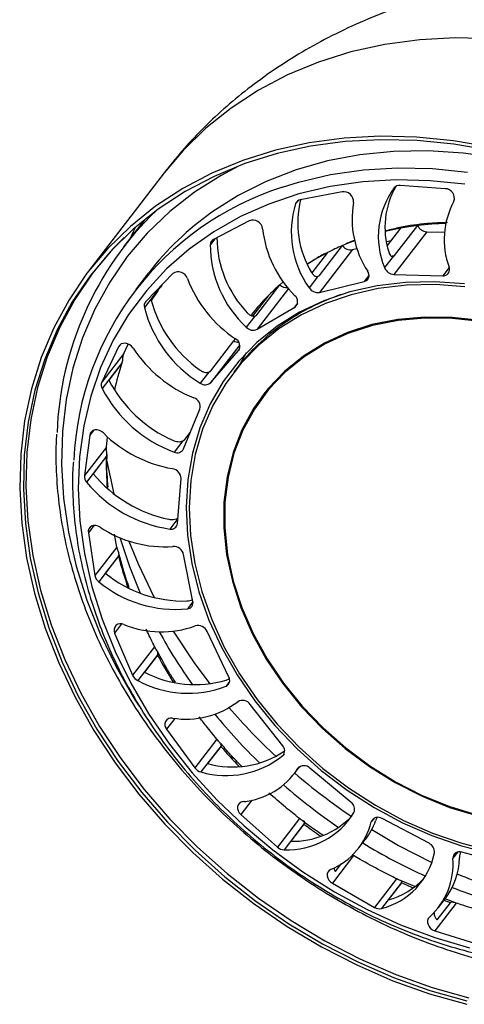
# Model space of a CAD drawing. Header units: millimetres. Extents: x 351 to 1003, y 470 to 672.
# Tile 3 of 18: x 545 to 555, y 470 to 492. Entities that reach past the tile are written whole.
import ezdxf

# ---------------------------------------------------------------- set-up
doc = ezdxf.new("R2010")
doc.units = ezdxf.units.MM

msp = doc.modelspace()

# ---------------------------------------------------------------- linework, layer by layer
at = {"color": 7, "linetype": 'Continuous', "lineweight": 25}
for p, q in [((548.265, 488.959), (546.571, 486.755)), ((552.251, 488.536), (551.314, 488.356)), ((554.562, 488.606), (553.553, 488.676)), ((547.823, 487.91), (547.357, 487.303)), ((550.171, 487.887), (549.37, 487.468)), ((553.558, 487.719), (553.262, 487.334)), ((554.149, 487.64), (553.413, 486.682)), ((553.43, 487.107), (553.946, 487.778)), ((554.149, 487.64), (554.548, 487.629)), ((553.246, 487.422), (553.349, 487.446)), ((551.745, 486.658), (552.26, 487.329)), ((552.484, 487.239), (551.747, 486.28)), ((552.484, 487.239), (552.585, 487.263)), ((551.614, 486.996), (551.479, 486.915)), ((551.924, 487.171), (551.576, 486.717)), ((553.394, 487.083), (553.203, 486.835)), ((547.918, 486.72), (547.623, 486.337)), ((548.463, 486.702), (547.853, 486.072)), ((551.704, 486.632), (551.514, 486.384)), ((551.704, 486.632), (551.717, 486.639)), ((553.413, 486.682), (554.507, 486.65)), ((548.2, 486.43), (547.969, 486.129)), ((550.339, 485.776), (550.855, 486.447)), ((550.942, 486.522), (550.855, 486.447)), ((551.747, 486.28), (552.75, 486.521)), ((550.594, 486.201), (550.247, 485.75)), ((550.346, 485.452), (551.19, 485.95)), ((550.296, 485.748), (550.105, 485.5)), ((549.855, 485.244), (549.825, 485.193)), ((547.244, 485.061), (546.867, 484.265)), ((547.36, 484.907), (547.458, 485.12)), ((549.31, 484.522), (549.825, 485.193)), ((547.36, 484.907), (546.867, 484.265)), ((549.306, 484.254), (549.933, 484.974)), ((550.105, 484.925), (549.951, 484.651)), ((547.325, 484.706), (546.875, 484.121)), ((547.318, 484.694), (547.023, 484.311)), ((547.318, 484.694), (547.325, 484.706)), ((549.901, 484.587), (549.827, 484.491)), ((549.264, 484.491), (549.074, 484.243)), ((550.577, 484.067), (550.503, 483.972)), ((548.698, 482.768), (549.065, 483.662)), ((546.597, 483.078), (546.479, 482.169)), ((546.972, 482.811), (546.995, 483.04)), ((548.727, 482.981), (548.852, 483.144)), ((546.972, 482.811), (546.479, 482.169)), ((548.68, 482.947), (548.489, 482.698)), ((546.976, 482.609), (546.526, 482.023)), ((546.969, 482.597), (546.675, 482.213)), ((546.969, 482.597), (546.976, 482.609)), ((548.562, 481.095), (548.645, 482.102)), ((546.567, 480.887), (546.714, 479.927)), ((547.207, 480.568), (547.151, 480.857)), ((547.207, 480.568), (546.714, 479.927)), ((547.249, 480.375), (546.799, 479.789)), ((547.242, 480.363), (546.947, 479.98)), ((547.242, 480.363), (547.249, 480.375)), ((548.909, 479.349), (548.701, 480.4)), ((547.154, 478.637), (547.558, 477.691)), ((549.714, 477.65), (549.23, 478.673)), ((548.051, 478.333), (547.558, 477.691)), ((548.123, 478.158), (547.673, 477.572)), ((548.117, 478.146), (547.822, 477.763)), ((548.117, 478.146), (548.123, 478.158)), ((550.923, 476.112), (550.196, 477.038)), ((548.32, 476.482), (548.952, 475.615)), ((549.445, 476.257), (548.952, 475.615)), ((549.54, 476.107), (549.09, 475.522)), ((549.534, 476.096), (549.239, 475.713)), ((549.534, 476.096), (549.54, 476.107)), ((551.18, 475.481), (551.301, 475.638)), ((552.453, 474.841), (551.532, 475.607)), ((550.065, 474.861), (550.071, 474.844)), ((550.071, 474.844), (550.087, 474.864)), ((549.984, 474.568), (550.802, 473.839)), ((551.295, 474.481), (550.802, 473.839)), ((554.2, 473.924), (553.149, 474.477)), ((551.404, 474.364), (550.954, 473.778)), ((551.397, 474.353), (551.103, 473.97)), ((551.397, 474.353), (551.404, 474.364)), ((552.629, 473.82), (552.776, 474.012)), ((556.045, 473.422), (554.934, 473.725)), ((552.511, 473.647), (552.034, 473.026)), ((552.102, 473.289), (552.233, 473.459)), ((553.475, 473.127), (552.981, 472.485)), ((553.879, 472.95), (553.563, 473.089)), ((552.034, 473.026), (552.981, 472.485)), ((553.586, 473.046), (553.136, 472.461)), ((553.58, 473.036), (553.285, 472.653)), ((553.58, 473.036), (553.586, 473.046)), ((554.411, 472.483), (554.559, 472.675)), ((554.757, 472.606), (554.542, 472.684)), ((554.806, 472.583), (554.329, 471.961)), ((554.385, 472.206), (554.679, 472.589)), ((554.329, 471.961), (555.342, 471.645))]:
    msp.add_line(p, q, dxfattribs=at)
at = {"color": 8, "linetype": 'Continuous', "lineweight": 25}
for p, q in [((551.258, 488.332), (551.21, 488.271)), ((549.398, 487.482), (549.3, 487.355)), ((554.651, 486.837), (554.507, 486.65)), ((552.855, 486.658), (552.75, 486.521)), ((548.193, 486.422), (547.821, 485.939)), ((551.05, 486.367), (550.346, 485.452)), ((551.25, 486.027), (551.19, 485.95)), ((547.277, 485.104), (547.244, 485.061)), ((549.961, 485.105), (549.306, 484.254)), ((549.943, 484.987), (549.933, 484.974)), ((546.679, 483.184), (546.597, 483.078)), ((546.691, 481.048), (546.567, 480.887)), ((548.571, 481.205), (548.392, 480.972)), ((548.911, 479.339), (548.789, 479.181)), ((547.313, 478.843), (547.154, 478.637)), ((549.731, 477.549), (549.653, 477.447)), ((548.507, 476.725), (548.32, 476.482)), ((550.953, 475.928), (550.924, 475.889)), ((551.277, 475.618), (551.262, 475.599)), ((550.233, 474.892), (549.984, 474.568)), ((552.97, 474.484), (552.905, 474.401)), ((554.844, 473.728), (554.735, 473.586))]:
    msp.add_line(p, q, dxfattribs=at)
at = {"color": 8, "linetype": 'Continuous', "lineweight": 25, "flags": 128}
for points in [[(555.615, 491.968), (554.796, 491.988), (553.993, 491.945), (553.209, 491.84), (552.451, 491.673), (551.723, 491.445), (551.03, 491.158), (550.376, 490.814), (549.765, 490.415), (549.202, 489.963), (548.689, 489.461), (548.265, 488.959)], [(549.931, 489.114), (549.539, 488.905), (548.942, 488.524), (548.39, 488.092), (547.888, 487.61), (547.439, 487.082), (547.046, 486.511), (546.71, 485.902), (546.435, 485.257), (546.221, 484.582), (546.072, 483.88), (545.986, 483.156), (545.966, 482.416), (546.011, 481.662), (546.12, 480.902), (546.294, 480.138), (546.531, 479.377), (546.829, 478.624), (547.187, 477.882), (547.601, 477.158), (547.704, 476.995)], [(550.916, 488.642), (551.272, 488.752), (551.989, 488.921), (552.732, 489.028), (553.496, 489.073), (554.275, 489.055), (555.064, 488.974)], [(547.62, 487.739), (547.571, 487.64), (547.501, 487.491)], [(553.375, 487.1), (553.381, 487.101), (553.43, 487.107)], [(551.691, 486.634), (551.702, 486.639), (551.745, 486.658)], [(546.955, 482.605), (546.97, 482.523), (547.139, 481.763)], [(547.477, 480.702), (547.683, 480.191), (548.043, 479.434)], [(548.469, 478.679), (548.937, 477.968), (549.285, 477.497)], [(552.916, 474.23), (553.515, 473.877), (554.263, 473.491)], [(553.842, 472.918), (553.715, 472.974), (553.58, 473.036)], [(554.679, 472.589), (554.54, 472.639), (554.533, 472.641)]]:
    msp.add_lwpolyline(points, dxfattribs=at)
at = {"color": 7, "linetype": 'Continuous', "lineweight": 25, "flags": 128}
for points in [[(555.585, 489.537), (554.751, 489.681), (553.921, 489.763), (553.102, 489.783), (552.299, 489.74), (551.515, 489.635), (550.757, 489.468), (550.029, 489.24), (549.336, 488.954), (548.682, 488.609), (548.071, 488.21), (547.508, 487.758), (546.995, 487.256), (546.536, 486.708), (546.133, 486.116), (545.791, 485.485), (545.509, 484.818), (545.291, 484.12), (545.138, 483.395), (545.05, 482.648), (545.028, 481.884), (545.073, 481.107), (545.184, 480.322), (545.36, 479.534), (545.601, 478.748), (545.904, 477.97), (546.268, 477.204), (546.691, 476.454), (547.169, 475.726), (547.7, 475.024), (548.281, 474.353), (548.908, 473.717), (549.576, 473.12), (550.282, 472.566), (551.021, 472.058), (551.788, 471.599), (552.579, 471.193), (553.389, 470.841), (554.212, 470.547), (555.044, 470.311)], [(555.584, 489.461), (554.757, 489.604), (553.934, 489.686), (553.121, 489.705), (552.324, 489.663), (551.547, 489.558), (550.795, 489.393), (550.073, 489.167), (549.385, 488.882), (548.736, 488.541), (548.13, 488.145), (547.571, 487.696), (547.062, 487.198), (546.606, 486.654), (546.207, 486.067), (545.867, 485.441), (545.588, 484.779), (545.371, 484.087), (545.219, 483.368), (545.132, 482.627), (545.111, 481.868), (545.155, 481.097), (545.265, 480.318), (545.44, 479.537), (545.679, 478.757), (545.98, 477.985), (546.341, 477.225), (546.76, 476.481), (547.235, 475.759), (547.762, 475.063), (548.338, 474.397), (548.959, 473.766), (549.622, 473.173), (550.323, 472.623), (551.056, 472.119), (551.817, 471.664), (552.602, 471.261), (553.406, 470.912), (554.222, 470.62), (555.047, 470.386)], [(555.756, 489.294), (554.963, 489.405), (554.178, 489.455), (553.406, 489.442), (552.652, 489.366), (551.922, 489.227), (551.22, 489.028), (550.551, 488.769), (549.921, 488.452), (549.334, 488.079)], [(555.003, 488.704), (554.229, 488.784), (553.465, 488.801), (552.717, 488.757), (551.988, 488.652), (551.285, 488.487), (550.613, 488.262), (549.976, 487.979), (549.379, 487.641), (548.826, 487.249), (548.32, 486.806), (547.866, 486.316), (547.466, 485.782), (547.124, 485.207), (546.841, 484.596), (546.62, 483.953), (546.462, 483.283), (546.369, 482.589), (546.341, 481.878), (546.377, 481.153), (546.479, 480.421), (546.645, 479.686), (546.874, 478.953), (547.165, 478.228), (547.515, 477.516), (547.922, 476.821), (548.383, 476.148), (548.895, 475.503), (549.454, 474.89), (550.057, 474.312), (550.699, 473.775), (551.375, 473.281), (552.081, 472.835), (552.813, 472.439), (553.564, 472.096), (554.329, 471.809), (555.104, 471.58)], [(553.558, 487.719), (553.388, 487.685), (553.22, 487.647), (553.219, 487.647)], [(547.367, 487.508), (547.118, 487.253), (546.663, 486.709), (546.264, 486.122), (545.924, 485.497), (545.645, 484.836), (545.429, 484.144), (545.277, 483.426), (545.19, 482.686), (545.169, 481.928), (545.213, 481.158), (545.323, 480.38), (545.498, 479.599), (545.736, 478.82), (546.037, 478.049), (546.398, 477.289), (546.817, 476.546), (547.291, 475.825), (547.817, 475.129), (548.393, 474.464), (549.014, 473.834), (549.676, 473.242), (550.376, 472.693), (551.108, 472.189), (551.869, 471.734), (552.653, 471.331), (553.455, 470.983), (554.271, 470.691), (555.095, 470.458)], [(552.534, 487.438), (552.414, 487.392), (552.26, 487.329)], [(554.998, 486.47), (554.329, 486.518), (553.674, 486.504), (553.037, 486.428), (552.425, 486.289), (551.844, 486.091), (551.3, 485.834), (550.797, 485.521)], [(555.004, 486.407), (554.342, 486.455), (553.693, 486.441), (553.062, 486.365), (552.456, 486.228), (551.881, 486.032), (551.342, 485.777), (550.844, 485.467)], [(555.352, 485.648), (554.722, 485.718), (554.103, 485.727), (553.5, 485.672), (552.921, 485.556), (552.372, 485.379), (551.858, 485.144), (551.386, 484.852)], [(555.353, 485.627), (554.726, 485.697), (554.109, 485.705), (553.508, 485.651), (552.931, 485.535), (552.384, 485.359), (551.872, 485.125), (551.402, 484.834)], [(550.797, 485.521), (550.341, 485.155), (549.936, 484.74), (549.586, 484.279), (549.295, 483.777), (549.064, 483.239), (548.897, 482.671), (548.794, 482.077), (548.758, 481.463), (548.787, 480.835), (548.883, 480.199), (549.044, 479.562), (549.268, 478.93), (549.554, 478.307), (549.898, 477.702), (550.297, 477.118), (550.748, 476.563), (551.246, 476.041), (551.787, 475.558), (552.364, 475.117), (552.973, 474.724), (553.607, 474.382), (554.261, 474.094), (554.929, 473.863), (555.603, 473.692)], [(550.844, 485.467), (550.393, 485.105), (549.992, 484.694), (549.645, 484.237), (549.356, 483.741), (549.128, 483.208), (548.962, 482.645), (548.861, 482.057), (548.825, 481.449), (548.854, 480.827), (548.949, 480.198), (549.108, 479.567), (549.33, 478.94), (549.613, 478.324), (549.954, 477.724), (550.349, 477.147), (550.796, 476.597), (551.289, 476.08), (551.824, 475.601), (552.396, 475.165), (552.999, 474.776), (553.627, 474.437), (554.275, 474.152), (554.936, 473.923), (555.603, 473.754)], [(547.57, 485.029), (547.536, 485.07), (547.494, 485.103), (547.446, 485.126), (547.396, 485.137), (547.348, 485.136), (547.304, 485.122), (547.269, 485.097), (547.244, 485.061)], [(551.386, 484.852), (550.96, 484.508), (550.586, 484.115), (550.267, 483.676), (550.007, 483.198), (549.808, 482.685), (549.674, 482.143), (549.604, 481.577), (549.601, 480.995), (549.664, 480.402), (549.793, 479.805), (549.985, 479.21), (550.239, 478.625), (550.553, 478.054), (550.922, 477.506), (551.343, 476.984), (551.811, 476.497), (552.321, 476.047), (552.867, 475.642), (553.444, 475.284), (554.044, 474.979), (554.662, 474.728), (555.291, 474.536)], [(551.402, 484.834), (550.978, 484.491), (550.605, 484.099), (550.287, 483.662), (550.028, 483.186), (549.83, 482.675), (549.696, 482.135), (549.627, 481.572), (549.624, 480.991), (549.687, 480.401), (549.815, 479.806), (550.006, 479.213), (550.26, 478.63), (550.572, 478.062), (550.94, 477.515), (551.359, 476.996), (551.825, 476.51), (552.333, 476.062), (552.877, 475.658), (553.452, 475.302), (554.05, 474.998), (554.666, 474.748), (555.292, 474.557)], [(550.521, 484.034), (550.341, 483.772), (550.09, 483.313)], [(546.903, 483.126), (546.861, 483.16), (546.813, 483.183), (546.763, 483.195), (546.714, 483.194), (546.67, 483.18), (546.635, 483.155), (546.61, 483.12), (546.597, 483.078)], [(546.831, 481.013), (546.783, 481.036), (546.733, 481.048), (546.684, 481.048), (546.64, 481.034), (546.604, 481.01), (546.579, 480.975), (546.566, 480.933), (546.567, 480.887)], [(547.274, 480.779), (547.488, 480.135), (547.73, 479.533)], [(550.033, 474.857), (549.988, 474.845), (549.952, 474.821), (549.925, 474.787), (549.911, 474.746), (549.911, 474.7), (549.923, 474.652), (549.948, 474.607), (549.984, 474.568)], [(551.997, 473.334), (551.96, 473.31), (551.933, 473.277), (551.919, 473.236), (551.918, 473.19), (551.93, 473.142), (551.955, 473.097), (551.99, 473.058), (552.034, 473.026)], [(554.209, 472.267), (554.182, 472.234), (554.167, 472.193), (554.166, 472.147), (554.178, 472.1), (554.202, 472.054), (554.237, 472.014), (554.28, 471.983), (554.329, 471.961)]]:
    msp.add_lwpolyline(points, dxfattribs=at)
at = {"color": 7, "linetype": 'Continuous', "lineweight": 25}
for centre, radius, start, end in [((552.975, 482.224), 6.74, 107.7842, 177.4909), ((552.286, 488.316), 0.223, 354.674, 98.9614), ((554.896, 487.536), 1.832, 143.5367, 202.4867), ((555.033, 487.743), 1.821, 149.965, 197.8076), ((553.536, 488.527), 0.15, 83.6605, 139.3108), ((554.558, 488.395), 0.211, 340.2348, 88.8845), ((551.336, 488.223), 0.134, 99.2577, 159.3282), ((553.378, 487.833), 2.12, 165.6852, 211.4746), ((556.361, 487.462), 1.821, 151.7849, 199.915), ((553.166, 482.861), 7.307, 134.0532, 177.8516), ((553.122, 482.714), 6.567, 125.2205, 142.4093), ((553.258, 487.632), 2.145, 162.6881, 215.5787), ((554.625, 487.928), 2.149, 170.1619, 213.156), ((550.25, 487.679), 0.222, 6.584, 111.0018), ((552.97, 487.985), 2.514, 186.4109, 225.0546), ((554.753, 481.226), 6.602, 97.0194, 100.4278), ((554.794, 480.875), 6.955, 91.8096, 97.0001), ((554.163, 487.879), 0.239, 204.9874, 266.7649), ((549.431, 487.351), 0.131, 117.5609, 178.4994), ((551.92, 487.528), 2.474, 180.4823, 223.5657), ((551.811, 487.343), 2.512, 179.742, 227.2048), ((554.467, 482.204), 5.58, 113.2933, 117.1061), ((552.444, 487.462), 0.227, 215.9862, 280.0861), ((554.371, 482.388), 5.372, 117.093, 122.6357), ((553.426, 486.92), 0.238, 200.853, 266.8431), ((554.519, 486.79), 0.14, 265.1569, 21.7046), ((548.585, 486.53), 0.21, 16.5716, 125.5989), ((551.419, 487.581), 2.812, 200.6194, 236.4371), ((552.711, 486.662), 0.146, 285.4344, 38.5311), ((553.251, 482.775), 6.233, 143.972, 147.8042), ((554.166, 482.672), 5.021, 131.2574, 135.3483), ((551.003, 486.613), 0.223, 228.184, 276.804), ((551.708, 486.505), 0.229, 211.9731, 279.9005), ((550.68, 486.828), 2.8, 194.4549, 234.904), ((554.125, 482.712), 4.964, 135.3465, 141.9445), ((553.907, 481.31), 5.198, 108.8064, 125.1009), ((551.093, 486.079), 0.162, 306.7917, 51.6831), ((547.958, 485.976), 0.142, 137.4793, 195.2358), ((550.56, 486.651), 2.83, 194.5716, 238.3163), ((553.635, 481.713), 4.712, 125.2095, 142.4202), ((550.258, 485.639), 0.207, 222.2347, 295.1571), ((549.779, 485.075), 0.184, 327.088, 62.2494), ((550.034, 486.646), 2.947, 213.283, 247.9792), ((549.931, 485.383), 0.218, 240.8189, 270.8465), ((553.716, 482.582), 6.737, 161.7337, 167.0697), ((553.856, 481.546), 4.136, 131.6656, 142.4443), ((547.018, 484.201), 0.164, 157.0624, 209.3048), ((549.532, 485.509), 2.998, 207.5958, 249.6465), ((549.678, 485.7), 2.996, 207.6193, 246.2445), ((549.183, 484.386), 0.18, 232.4704, 312.9549), ((548.864, 483.716), 0.208, 345.0124, 71.8607), ((548.935, 485.159), 2.874, 224.9963, 260.288), ((548.558, 482.839), 0.157, 243.888, 333.0173), ((546.671, 482.151), 0.194, 174.8366, 221.5119), ((548.979, 484.116), 2.988, 219.5586, 258.2561), ((548.418, 482.101), 0.227, 0.2549, 81.8281), ((548.814, 483.902), 2.96, 219.3957, 261.8156), ((548.281, 483.192), 2.618, 236.361, 273.9623), ((548.422, 481.11), 0.141, 257.9428, 354.0246), ((548.474, 480.347), 0.233, 13.1235, 93.03), ((546.933, 479.967), 0.222, 190.3727, 232.8375), ((548.7, 482.135), 2.778, 230.8729, 271.5383), ((548.531, 481.897), 2.728, 230.5732, 275.4222), ((548.776, 479.317), 0.137, 275.4759, 13.8151), ((547.288, 478.701), 0.148, 61.3938, 205.8287), ((548.205, 480.929), 2.262, 248.0217, 289.5494), ((549.024, 478.581), 0.226, 24.1659, 106.1198), ((558.575, 484.356), 11.871, 208.628, 215.3955), ((548.959, 479.918), 2.436, 242.1906, 286.663), ((547.779, 477.789), 0.242, 203.9574, 244.0727), ((548.799, 479.669), 2.38, 241.7747, 291.0173), ((549.59, 477.577), 0.144, 295.7492, 30.5416), ((548.758, 478.619), 1.912, 260.7544, 307.3093), ((550.025, 476.923), 0.206, 34.0502, 121.6309), ((559.369, 484.945), 12.86, 219.2028, 225.8244), ((548.426, 476.586), 0.148, 80.255, 224.5005), ((549.8, 477.704), 2.069, 254.2625, 303.9952), ((550.806, 476), 0.162, 316.7118, 43.8672), ((549.654, 477.464), 2.022, 253.8044, 308.8806), ((549.15, 475.76), 0.245, 216.144, 255.861), ((549.875, 476.507), 1.658, 275.4576, 326.7652), ((551.401, 475.481), 0.182, 43.6908, 139.8286), ((559.602, 485.186), 13.196, 228.9663, 235.7415), ((552.345, 474.688), 0.187, 336.3244, 54.8818), ((551.025, 475.525), 1.749, 267.6798, 328.5671), ((551.158, 475.769), 1.8, 268.2276, 316.6924), ((551.397, 474.765), 1.551, 292.7293, 346.4286), ((551.556, 474.947), 1.538, 322.5219, 340.2624), ((553.056, 474.347), 0.16, 54.4476, 160.313), ((550.959, 474.01), 0.232, 227.5313, 268.8037), ((559.451, 484.939), 12.906, 238.5343, 245.6023), ((554.11, 473.73), 0.213, 353.5262, 65.0317), ((554.88, 473.59), 0.145, 67.948, 181.6657), ((552.738, 474.026), 1.616, 284.2713, 348.5765), ((553.131, 473.461), 1.609, 312.0669, 4.4531), ((553.285, 473.641), 1.599, 322.7996, 358.4217), ((552.268, 473.41), 0.205, 192.2089, 216.097), ((552.855, 474.274), 1.677, 284.8735, 317.5774), ((559.099, 484.092), 11.988, 248.5669, 255.6645), ((553.088, 472.661), 0.206, 238.7356, 283.4863), ((554.519, 472.363), 0.207, 178.9804, 229.5169)]:
    msp.add_arc(centre, radius, start, end, dxfattribs=at)
at = {"color": 8, "linetype": 'Continuous', "lineweight": 25}
for centre, radius, start, end in [((554.851, 482.462), 7.883, 179.021, 184.174), ((556.354, 482.716), 9.411, 194.4754, 198.9745), ((557.724, 483.309), 10.907, 208.2529, 211.9639), ((560.167, 485.959), 13.785, 220.7404, 227.0382), ((558.596, 483.936), 11.982, 220.8641, 223.7859), ((560.337, 486.142), 14.035, 229.3369, 235.8669), ((558.812, 484.157), 12.292, 232.8988, 235.0648), ((559.873, 485.186), 12.969, 247.1218, 253.547)]:
    msp.add_arc(centre, radius, start, end, dxfattribs=at)
at = {"color": 7, "linetype": 'Continuous', "lineweight": 25}
for points, knots in [([(564.343, 491.356), (564.155, 491.494), (563.891, 491.689), (563.48, 491.949), (563.117, 492.16), (562.666, 492.392), (562.169, 492.615), (561.622, 492.824), (561.025, 493.013), (560.379, 493.175), (559.682, 493.304), (558.937, 493.394), (558.15, 493.438), (557.329, 493.43), (556.488, 493.366), (555.644, 493.246), (554.811, 493.071), (554, 492.846), (553.221, 492.575), (552.478, 492.263), (551.776, 491.914), (551.117, 491.532), (550.502, 491.121), (549.932, 490.685), (549.409, 490.229), (548.938, 489.76), (548.596, 489.373), (548.379, 489.105), (548.296, 488.998), (548.265, 488.959)], [0, 0, 0, 0, 0.038214, 0.05371, 0.079734, 0.107238, 0.137523, 0.170227, 0.20543, 0.243242, 0.283757, 0.326949, 0.372577, 0.420127, 0.468862, 0.517864, 0.566315, 0.613723, 0.659792, 0.704378, 0.747452, 0.789064, 0.829319, 0.868352, 0.906285, 0.943121, 0.977878, 0.991925, 1, 1, 1, 1]), ([(554.612, 487.845), (554.462, 487.84), (554.101, 487.826), (553.641, 487.762), (553.342, 487.686), (553.239, 487.659)], [0, 0, 0, 0, 0.317025, 0.765197, 1, 1, 1, 1]), ([(552.535, 487.444), (552.486, 487.429), (552.42, 487.408), (552.359, 487.379), (552.343, 487.371)], [0, 0, 0, 0, 0.726787, 1, 1, 1, 1]), ([(551.896, 487.161), (551.884, 487.156), (551.784, 487.11), (551.693, 487.049), (551.614, 486.996)], [0, 0, 0, 0, 0.116834, 1, 1, 1, 1]), ([(553.299, 487.186), (553.303, 487.175), (553.312, 487.145), (553.336, 487.108), (553.366, 487.083), (553.385, 487.083), (553.394, 487.083)], [0, 0, 0, 0, 0.170915, 0.464797, 0.758008, 1, 1, 1, 1]), ([(553.394, 487.083), (553.404, 487.087), (553.417, 487.092), (553.428, 487.105), (553.43, 487.107)], [0, 0, 0, 0, 0.7926813, 1, 1, 1, 1]), ([(551.569, 486.726), (551.576, 486.716), (551.594, 486.687), (551.629, 486.652), (551.67, 486.631), (551.693, 486.632), (551.704, 486.632)], [0, 0, 0, 0, 0.170915, 0.464797, 0.758008, 1, 1, 1, 1]), ([(551.737, 486.649), (551.737, 486.65), (551.74, 486.651), (551.742, 486.655), (551.745, 486.658)], [0, 0, 0, 0, 0.1040641, 1, 1, 1, 1]), ([(550.127, 485.823), (550.136, 485.814), (550.16, 485.788), (550.206, 485.759), (550.256, 485.743), (550.283, 485.747), (550.296, 485.748)], [0, 0, 0, 0, 0.170915, 0.464797, 0.758008, 1, 1, 1, 1]), ([(550.296, 485.748), (550.309, 485.753), (550.326, 485.76), (550.337, 485.773), (550.339, 485.776)], [0, 0, 0, 0, 0.792681, 1, 1, 1, 1]), ([(547.325, 484.706), (547.329, 484.716), (547.336, 484.737), (547.34, 484.778), (547.342, 484.822), (547.347, 484.865), (547.354, 484.893), (547.36, 484.905), (547.36, 484.907)], [0, 0, 0, 0, 0.193423, 0.388624, 0.577793, 0.76605, 0.963979, 1, 1, 1, 1]), ([(549.07, 484.537), (549.081, 484.53), (549.111, 484.51), (549.164, 484.49), (549.221, 484.482), (549.251, 484.488), (549.264, 484.491)], [0, 0, 0, 0, 0.170915, 0.464797, 0.758008, 1, 1, 1, 1]), ([(549.264, 484.491), (549.278, 484.498), (549.297, 484.506), (549.307, 484.519), (549.31, 484.522)], [0, 0, 0, 0, 0.792681, 1, 1, 1, 1]), ([(545.856, 483.097), (545.851, 483.03), (545.827, 482.729), (545.844, 482.179), (545.909, 481.451), (546.036, 480.717), (546.221, 479.983), (546.462, 479.252), (546.758, 478.529), (547.109, 477.818), (547.51, 477.123), (547.961, 476.448), (548.459, 475.797), (549.001, 475.173), (549.583, 474.581), (550.203, 474.023), (550.856, 473.503), (551.539, 473.024), (552.249, 472.588), (552.98, 472.198), (553.73, 471.857), (554.493, 471.566), (555.265, 471.327), (556.042, 471.141), (556.82, 471.01), (557.593, 470.934), (558.358, 470.914), (559.109, 470.949), (559.843, 471.041), (560.556, 471.187), (561.242, 471.389), (561.825, 471.608), (562.164, 471.78), (562.297, 471.848)], [0, 0, 0, 0, 0.009422, 0.042754, 0.076107, 0.109479, 0.142866, 0.176266, 0.209676, 0.243094, 0.276516, 0.309942, 0.34337, 0.3768, 0.410231, 0.443663, 0.477096, 0.510529, 0.543964, 0.5774, 0.610837, 0.644276, 0.677715, 0.711154, 0.744592, 0.778027, 0.811458, 0.844882, 0.878296, 0.911696, 0.945079, 0.978443, 1, 1, 1, 1]), ([(546.976, 482.609), (546.979, 482.618), (546.985, 482.638), (546.983, 482.678), (546.976, 482.721), (546.971, 482.765), (546.97, 482.794), (546.972, 482.809), (546.972, 482.811)], [0, 0, 0, 0, 0.1934234, 0.3886241, 0.5777935, 0.7660499, 0.9639791, 1, 1, 1, 1]), ([(548.471, 482.957), (548.483, 482.953), (548.516, 482.94), (548.574, 482.93), (548.634, 482.931), (548.666, 482.942), (548.68, 482.947)], [0, 0, 0, 0, 0.170915, 0.464797, 0.758008, 1, 1, 1, 1]), ([(548.68, 482.947), (548.695, 482.954), (548.713, 482.964), (548.724, 482.978), (548.727, 482.981)], [0, 0, 0, 0, 0.792681, 1, 1, 1, 1]), ([(547.008, 481.909), (546.993, 482.106), (546.973, 482.354), (546.986, 482.596), (546.989, 482.645)], [0, 0, 0, 0, 0.794816, 1, 1, 1, 1]), ([(546.233, 482.482), (546.228, 482.425), (546.203, 482.142), (546.217, 481.619), (546.277, 480.918), (546.4, 480.211), (546.58, 479.504), (546.817, 478.801), (547.108, 478.105), (547.454, 477.423), (547.85, 476.757), (548.295, 476.111), (548.786, 475.491), (549.321, 474.9), (549.894, 474.341), (550.504, 473.817), (551.146, 473.333), (551.817, 472.891), (552.511, 472.493), (553.226, 472.143), (553.956, 471.843), (554.697, 471.593), (555.444, 471.397), (556.193, 471.255), (556.94, 471.167), (557.678, 471.136), (558.405, 471.16), (559.115, 471.241), (559.804, 471.376), (560.467, 471.568), (561.025, 471.775), (561.346, 471.939), (561.469, 472.002)], [0, 0, 0, 0, 0.008776, 0.043313, 0.077875, 0.112459, 0.147062, 0.181679, 0.216307, 0.250943, 0.285585, 0.320231, 0.35488, 0.38953, 0.424182, 0.458835, 0.493488, 0.528143, 0.5628, 0.597458, 0.632117, 0.666777, 0.701438, 0.736098, 0.770755, 0.805409, 0.840054, 0.874689, 0.909309, 0.94391, 0.978487, 1, 1, 1, 1]), ([(548.37, 481.191), (548.383, 481.189), (548.416, 481.184), (548.475, 481.186), (548.533, 481.197), (548.561, 481.21), (548.572, 481.215)], [0, 0, 0, 0, 0.181635, 0.493949, 0.805551, 1, 1, 1, 1]), ([(547.249, 480.375), (547.251, 480.384), (547.256, 480.403), (547.248, 480.439), (547.234, 480.479), (547.219, 480.521), (547.211, 480.551), (547.208, 480.566), (547.207, 480.568)], [0, 0, 0, 0, 0.193423, 0.388624, 0.577793, 0.76605, 0.963979, 1, 1, 1, 1]), ([(547.484, 479.664), (547.471, 479.698), (547.373, 479.953), (547.307, 480.211), (547.249, 480.435)], [0, 0, 0, 0, 0.131348, 1, 1, 1, 1]), ([(548.775, 479.358), (548.787, 479.359), (548.819, 479.362), (548.864, 479.372), (548.893, 479.385), (548.901, 479.388)], [0, 0, 0, 0, 0.290907, 0.791109, 1, 1, 1, 1]), ([(548.051, 478.333), (547.997, 478.441), (547.933, 478.57), (547.873, 478.705), (547.863, 478.727)], [0, 0, 0, 0, 0.836892, 1, 1, 1, 1]), ([(548.123, 478.158), (548.125, 478.166), (548.129, 478.183), (548.118, 478.215), (548.098, 478.25), (548.075, 478.288), (548.059, 478.316), (548.052, 478.331), (548.051, 478.333)], [0, 0, 0, 0, 0.193423, 0.388624, 0.577793, 0.76605, 0.963979, 1, 1, 1, 1]), ([(548.52, 477.534), (548.472, 477.607), (548.322, 477.834), (548.199, 478.07), (548.116, 478.229)], [0, 0, 0, 0, 0.323968, 1, 1, 1, 1]), ([(549.657, 477.584), (549.668, 477.587), (549.69, 477.595), (549.714, 477.609), (549.726, 477.615)], [0, 0, 0, 0, 0.4787216, 1, 1, 1, 1]), ([(549.445, 476.257), (549.364, 476.355), (549.229, 476.52), (549.099, 476.693), (549.047, 476.762)], [0, 0, 0, 0, 0.6004822, 1, 1, 1, 1]), ([(549.54, 476.107), (549.542, 476.115), (549.546, 476.131), (549.533, 476.156), (549.509, 476.185), (549.48, 476.217), (549.458, 476.241), (549.447, 476.255), (549.445, 476.257)], [0, 0, 0, 0, 0.193423, 0.388624, 0.577793, 0.76605, 0.963979, 1, 1, 1, 1]), ([(550.004, 475.649), (549.919, 475.734), (549.749, 475.904), (549.597, 476.088), (549.522, 476.179)], [0, 0, 0, 0, 0.501765, 1, 1, 1, 1]), ([(551.295, 474.481), (551.192, 474.563), (550.959, 474.748), (550.734, 474.945), (550.609, 475.054)], [0, 0, 0, 0, 0.444919, 1, 1, 1, 1]), ([(551.404, 474.364), (551.406, 474.371), (551.41, 474.385), (551.396, 474.404), (551.371, 474.425), (551.337, 474.449), (551.311, 474.468), (551.297, 474.479), (551.295, 474.481)], [0, 0, 0, 0, 0.193423, 0.388624, 0.577793, 0.76605, 0.963979, 1, 1, 1, 1]), ([(551.824, 474.102), (551.712, 474.176), (551.559, 474.277), (551.416, 474.393), (551.378, 474.424)], [0, 0, 0, 0, 0.730167, 1, 1, 1, 1]), ([(553.031, 474.499), (553.026, 474.488), (553.016, 474.462), (553.008, 474.44), (553.003, 474.428)], [0, 0, 0, 0, 0.4436656, 1, 1, 1, 1]), ([(554.902, 473.728), (554.9, 473.72), (554.893, 473.691), (554.886, 473.644), (554.884, 473.611), (554.883, 473.597)], [0, 0, 0, 0, 0.171744, 0.664663, 1, 1, 1, 1]), ([(553.475, 473.127), (553.356, 473.187), (553.079, 473.326), (552.756, 473.499), (552.559, 473.619), (552.511, 473.647)], [0, 0, 0, 0, 0.364041, 0.847152, 1, 1, 1, 1]), ([(553.586, 473.046), (553.589, 473.053), (553.593, 473.065), (553.582, 473.078), (553.557, 473.09), (553.522, 473.104), (553.493, 473.118), (553.477, 473.126), (553.475, 473.127)], [0, 0, 0, 0, 0.193423, 0.388624, 0.577793, 0.76605, 0.963979, 1, 1, 1, 1]), ([(554.806, 472.583), (554.796, 472.586), (554.776, 472.593), (554.744, 472.602), (554.717, 472.605), (554.694, 472.603), (554.684, 472.594), (554.679, 472.589)], [0, 0, 0, 0, 0.2023409, 0.4050598, 0.6040494, 0.7980289, 1, 1, 1, 1]), ([(555.835, 472.287), (555.708, 472.319), (555.413, 472.395), (555.069, 472.494), (554.857, 472.565), (554.806, 472.583)], [0, 0, 0, 0, 0.364041, 0.847152, 1, 1, 1, 1])]:
    msp.add_open_spline(points, degree=3, knots=knots, dxfattribs=at)

doc.saveas('drawing.dxf')
